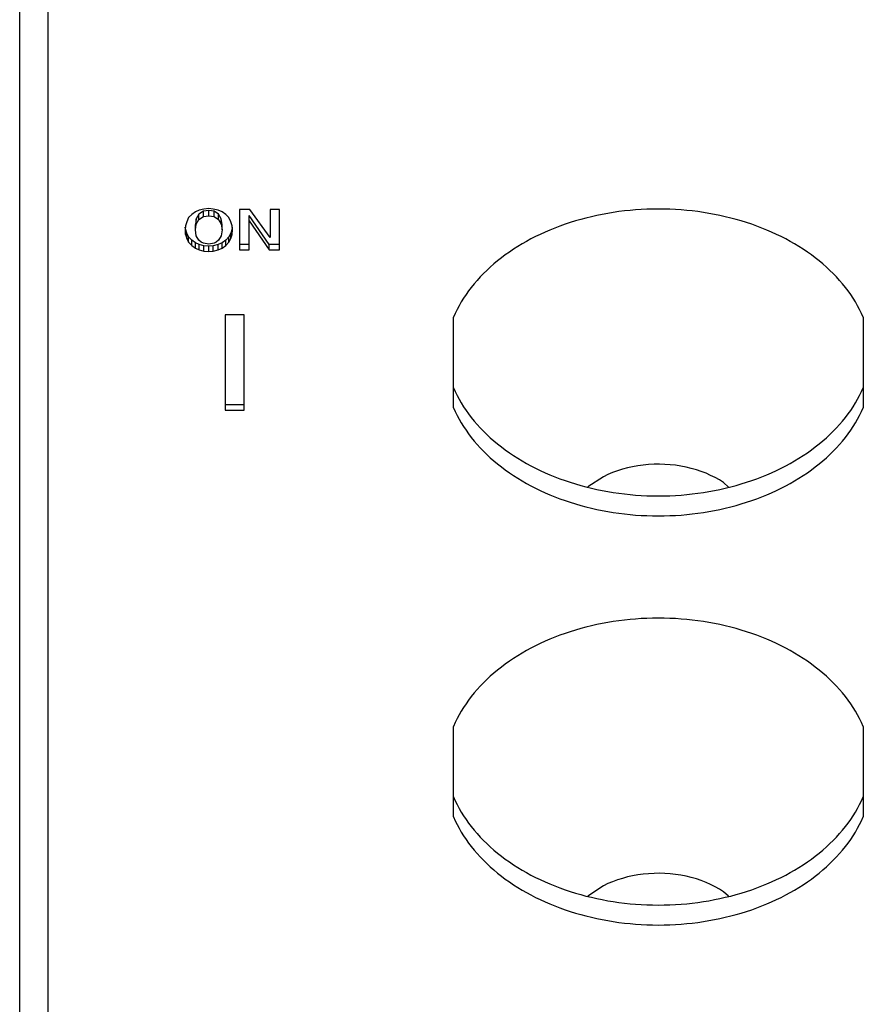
# Model space of a CAD drawing. Extents: x -1765 to 4890, y -3431 to 1272.
# Tile 12 of 111: x -1269 to -1258, y -1185 to -1172. Entities that reach past the tile are written whole.
import ezdxf

# ---------------------------------------------------------------- set-up
doc = ezdxf.new("R2010")
doc.units = 0
doc.layers.get('0').update_dxf_attribs({"linetype": 'CONTINUOUS'})

# ---------------------------------------------------------------- blocks, each defined once
blk = doc.blocks.new('CTH', base_point=(-1401.584, -1249.781))
at = {"color": 5, "linetype": 'CONTINUOUS'}
for p, q in [((-1269.313, -1192.364), (-1269.313, -1168.778)), ((-1268.938, -1192.364), (-1268.938, -1168.778)), ((-1266.899, -1174.299), (-1266.958, -1174.313)), ((-1266.834, -1174.294), (-1266.899, -1174.299)), ((-1266.776, -1174.299), (-1266.834, -1174.294)), ((-1266.711, -1174.313), (-1266.776, -1174.299)), ((-1266.295, -1174.304), (-1266.43, -1174.304)), ((-1266.43, -1174.304), (-1266.43, -1174.835)), ((-1266.031, -1174.674), (-1266.295, -1174.304)), ((-1265.907, -1174.304), (-1266.031, -1174.304)), ((-1266.031, -1174.304), (-1266.031, -1174.674)), ((-1265.907, -1174.835), (-1265.907, -1174.304)), ((-1267.098, -1174.411), (-1267.122, -1174.465)), ((-1267.057, -1174.372), (-1267.098, -1174.411)), ((-1267.01, -1174.338), (-1267.057, -1174.372)), ((-1266.958, -1174.313), (-1267.01, -1174.338)), ((-1266.999, -1174.429), (-1267.01, -1174.502)), ((-1266.964, -1174.366), (-1266.999, -1174.429)), ((-1266.999, -1174.499), (-1266.999, -1174.429)), ((-1266.905, -1174.327), (-1266.964, -1174.366)), ((-1266.964, -1174.435), (-1266.964, -1174.366)), ((-1266.964, -1174.435), (-1266.905, -1174.396)), ((-1266.834, -1174.317), (-1266.905, -1174.327)), ((-1266.905, -1174.396), (-1266.905, -1174.327)), ((-1266.905, -1174.396), (-1266.834, -1174.387)), ((-1266.834, -1174.387), (-1266.834, -1174.317)), ((-1266.764, -1174.327), (-1266.834, -1174.317)), ((-1266.834, -1174.387), (-1266.764, -1174.396)), ((-1266.764, -1174.396), (-1266.764, -1174.327)), ((-1266.705, -1174.366), (-1266.764, -1174.327)), ((-1266.764, -1174.396), (-1266.705, -1174.435)), ((-1266.658, -1174.338), (-1266.711, -1174.313)), ((-1266.705, -1174.435), (-1266.705, -1174.366)), ((-1266.67, -1174.429), (-1266.705, -1174.366)), ((-1266.67, -1174.499), (-1266.67, -1174.429)), ((-1266.658, -1174.502), (-1266.67, -1174.429)), ((-1266.611, -1174.372), (-1266.658, -1174.338)), ((-1266.57, -1174.411), (-1266.611, -1174.372)), ((-1266.547, -1174.465), (-1266.57, -1174.411)), ((-1266.306, -1174.455), (-1266.306, -1174.385)), ((-1266.042, -1174.766), (-1266.306, -1174.385)), ((-1267.14, -1174.518), (-1267.145, -1174.572)), ((-1267.14, -1174.561), (-1267.142, -1174.539)), ((-1267.122, -1174.465), (-1267.14, -1174.518)), ((-1267.14, -1174.631), (-1267.14, -1174.561)), ((-1267.122, -1174.614), (-1267.14, -1174.561)), ((-1267.01, -1174.572), (-1266.999, -1174.499)), ((-1267.01, -1174.572), (-1267.01, -1174.502)), ((-1266.999, -1174.499), (-1266.964, -1174.435)), ((-1266.705, -1174.435), (-1266.67, -1174.499)), ((-1266.67, -1174.499), (-1266.658, -1174.572)), ((-1266.658, -1174.572), (-1266.658, -1174.502)), ((-1266.529, -1174.518), (-1266.547, -1174.465)), ((-1266.529, -1174.561), (-1266.547, -1174.614)), ((-1266.523, -1174.572), (-1266.529, -1174.518)), ((-1266.527, -1174.539), (-1266.529, -1174.561)), ((-1266.529, -1174.631), (-1266.529, -1174.561)), ((-1266.306, -1174.835), (-1266.306, -1174.455)), ((-1266.306, -1174.455), (-1266.042, -1174.835)), ((-1267.145, -1174.572), (-1267.14, -1174.631)), ((-1267.14, -1174.631), (-1267.122, -1174.684)), ((-1267.122, -1174.684), (-1267.122, -1174.614)), ((-1267.098, -1174.663), (-1267.122, -1174.614)), ((-1267.122, -1174.684), (-1267.098, -1174.733)), ((-1267.098, -1174.733), (-1267.098, -1174.663)), ((-1267.057, -1174.707), (-1267.098, -1174.663)), ((-1266.999, -1174.65), (-1267.01, -1174.572)), ((-1266.964, -1174.709), (-1266.999, -1174.65)), ((-1266.67, -1174.65), (-1266.705, -1174.709)), ((-1266.658, -1174.572), (-1266.67, -1174.65)), ((-1266.57, -1174.663), (-1266.611, -1174.707)), ((-1266.547, -1174.614), (-1266.57, -1174.663)), ((-1266.57, -1174.733), (-1266.57, -1174.663)), ((-1266.57, -1174.733), (-1266.547, -1174.684)), ((-1266.547, -1174.684), (-1266.547, -1174.614)), ((-1266.547, -1174.684), (-1266.529, -1174.631)), ((-1266.529, -1174.631), (-1266.523, -1174.572)), ((-1267.098, -1174.733), (-1267.057, -1174.777)), ((-1267.057, -1174.777), (-1267.057, -1174.707)), ((-1267.01, -1174.741), (-1267.057, -1174.707)), ((-1267.057, -1174.777), (-1267.01, -1174.811)), ((-1267.01, -1174.811), (-1267.01, -1174.741)), ((-1266.958, -1174.766), (-1267.01, -1174.741)), ((-1267.01, -1174.811), (-1266.958, -1174.835)), ((-1266.934, -1174.733), (-1266.964, -1174.709)), ((-1266.958, -1174.835), (-1266.958, -1174.766)), ((-1266.899, -1174.78), (-1266.958, -1174.766)), ((-1266.905, -1174.748), (-1266.934, -1174.733)), ((-1266.834, -1174.762), (-1266.905, -1174.748)), ((-1266.899, -1174.85), (-1266.899, -1174.78)), ((-1266.834, -1174.785), (-1266.899, -1174.78)), ((-1266.764, -1174.748), (-1266.834, -1174.762)), ((-1266.776, -1174.78), (-1266.834, -1174.785)), ((-1266.834, -1174.855), (-1266.834, -1174.785)), ((-1266.711, -1174.766), (-1266.776, -1174.78)), ((-1266.776, -1174.85), (-1266.776, -1174.78)), ((-1266.735, -1174.733), (-1266.764, -1174.748)), ((-1266.705, -1174.709), (-1266.735, -1174.733)), ((-1266.658, -1174.741), (-1266.711, -1174.766)), ((-1266.711, -1174.835), (-1266.711, -1174.766)), ((-1266.711, -1174.835), (-1266.658, -1174.811)), ((-1266.611, -1174.707), (-1266.658, -1174.741)), ((-1266.658, -1174.811), (-1266.658, -1174.741)), ((-1266.658, -1174.811), (-1266.611, -1174.777)), ((-1266.611, -1174.777), (-1266.611, -1174.707)), ((-1266.611, -1174.777), (-1266.57, -1174.733)), ((-1266.306, -1174.766), (-1266.43, -1174.766)), ((-1266.042, -1174.835), (-1266.042, -1174.766)), ((-1265.907, -1174.766), (-1266.042, -1174.766)), ((-1266.958, -1174.835), (-1266.899, -1174.85)), ((-1266.899, -1174.85), (-1266.834, -1174.855)), ((-1266.834, -1174.855), (-1266.776, -1174.85)), ((-1266.776, -1174.85), (-1266.711, -1174.835)), ((-1266.43, -1174.835), (-1266.306, -1174.835)), ((-1266.042, -1174.835), (-1265.907, -1174.835)), ((-1266.37, -1175.685), (-1266.62, -1175.685)), ((-1266.62, -1175.685), (-1266.62, -1176.937)), ((-1266.37, -1176.937), (-1266.37, -1175.685)), ((-1263.627, -1176.904), (-1263.627, -1175.718)), ((-1258.254, -1175.718), (-1258.254, -1176.904)), ((-1266.37, -1176.867), (-1266.62, -1176.867)), ((-1266.62, -1176.937), (-1266.37, -1176.937)), ((-1261.661, -1177.809), (-1261.864, -1177.944)), ((-1260.02, -1177.945), (-1260.087, -1177.886)), ((-1263.627, -1182.269), (-1263.627, -1181.083)), ((-1258.254, -1181.083), (-1258.254, -1182.269)), ((-1261.661, -1183.174), (-1261.864, -1183.309)), ((-1260.02, -1183.31), (-1260.087, -1183.251))]:
    blk.add_line(p, q, dxfattribs=at)
for points, knots in [([(-1258.254, -1175.718), (-1258.371, -1175.445), (-1258.569, -1175.193), (-1259.096, -1174.766), (-1259.421, -1174.594), (-1260.148, -1174.36), (-1260.542, -1174.299), (-1261.339, -1174.299), (-1261.733, -1174.36), (-1262.46, -1174.594), (-1262.785, -1174.766), (-1263.312, -1175.193), (-1263.509, -1175.445), (-1263.627, -1175.718)], [0, 0, 0, 0, 1, 1, 2, 2, 3, 3, 4, 4, 5, 5, 6, 6, 6, 6]), ([(-1263.627, -1176.642), (-1263.509, -1176.915), (-1263.312, -1177.166), (-1262.785, -1177.594), (-1262.46, -1177.765), (-1261.733, -1178), (-1261.339, -1178.061), (-1260.542, -1178.061), (-1260.148, -1178), (-1259.421, -1177.765), (-1259.096, -1177.594), (-1258.569, -1177.166), (-1258.371, -1176.915), (-1258.254, -1176.642)], [0, 0, 0, 0, 1, 1, 2, 2, 3, 3, 4, 4, 5, 5, 6, 6, 6, 6]), ([(-1263.627, -1176.904), (-1263.509, -1177.177), (-1263.312, -1177.428), (-1262.785, -1177.856), (-1262.46, -1178.027), (-1261.733, -1178.262), (-1261.339, -1178.323), (-1260.542, -1178.323), (-1260.148, -1178.262), (-1259.421, -1178.027), (-1259.096, -1177.856), (-1258.569, -1177.428), (-1258.371, -1177.177), (-1258.254, -1176.904)], [0, 0, 0, 0, 1, 1, 2, 2, 3, 3, 4, 4, 5, 5, 6, 6, 6, 6]), ([(-1260.087, -1177.886), (-1260.227, -1177.793), (-1260.394, -1177.723), (-1260.758, -1177.644), (-1260.951, -1177.635), (-1261.327, -1177.678), (-1261.505, -1177.73), (-1261.661, -1177.809)], [0, 0, 0, 0, 1, 1, 2, 2, 3, 3, 3, 3]), ([(-1258.254, -1181.083), (-1258.371, -1180.81), (-1258.569, -1180.558), (-1259.096, -1180.131), (-1259.421, -1179.959), (-1260.148, -1179.725), (-1260.542, -1179.664), (-1261.339, -1179.664), (-1261.733, -1179.725), (-1262.46, -1179.959), (-1262.785, -1180.131), (-1263.312, -1180.558), (-1263.509, -1180.81), (-1263.627, -1181.083)], [0, 0, 0, 0, 1, 1, 2, 2, 3, 3, 4, 4, 5, 5, 6, 6, 6, 6]), ([(-1263.627, -1182.007), (-1263.509, -1182.28), (-1263.312, -1182.531), (-1262.785, -1182.959), (-1262.46, -1183.13), (-1261.733, -1183.365), (-1261.339, -1183.426), (-1260.542, -1183.426), (-1260.148, -1183.365), (-1259.421, -1183.13), (-1259.096, -1182.959), (-1258.569, -1182.531), (-1258.371, -1182.28), (-1258.254, -1182.007)], [0, 0, 0, 0, 1, 1, 2, 2, 3, 3, 4, 4, 5, 5, 6, 6, 6, 6]), ([(-1263.627, -1182.269), (-1263.509, -1182.542), (-1263.312, -1182.793), (-1262.785, -1183.221), (-1262.46, -1183.392), (-1261.733, -1183.627), (-1261.339, -1183.688), (-1260.542, -1183.688), (-1260.148, -1183.627), (-1259.421, -1183.392), (-1259.096, -1183.221), (-1258.569, -1182.793), (-1258.371, -1182.542), (-1258.254, -1182.269)], [0, 0, 0, 0, 1, 1, 2, 2, 3, 3, 4, 4, 5, 5, 6, 6, 6, 6]), ([(-1260.087, -1183.251), (-1260.227, -1183.158), (-1260.394, -1183.089), (-1260.758, -1183.009), (-1260.951, -1183), (-1261.327, -1183.043), (-1261.505, -1183.095), (-1261.661, -1183.174)], [0, 0, 0, 0, 1, 1, 2, 2, 3, 3, 3, 3])]:
    blk.add_open_spline(points, degree=3, knots=knots, dxfattribs=at)

msp = doc.modelspace()

# ---------------------------------------------------------------- block references
msp.add_blockref('CTH', (-1401.584, -1249.781))

doc.saveas('drawing.dxf')
